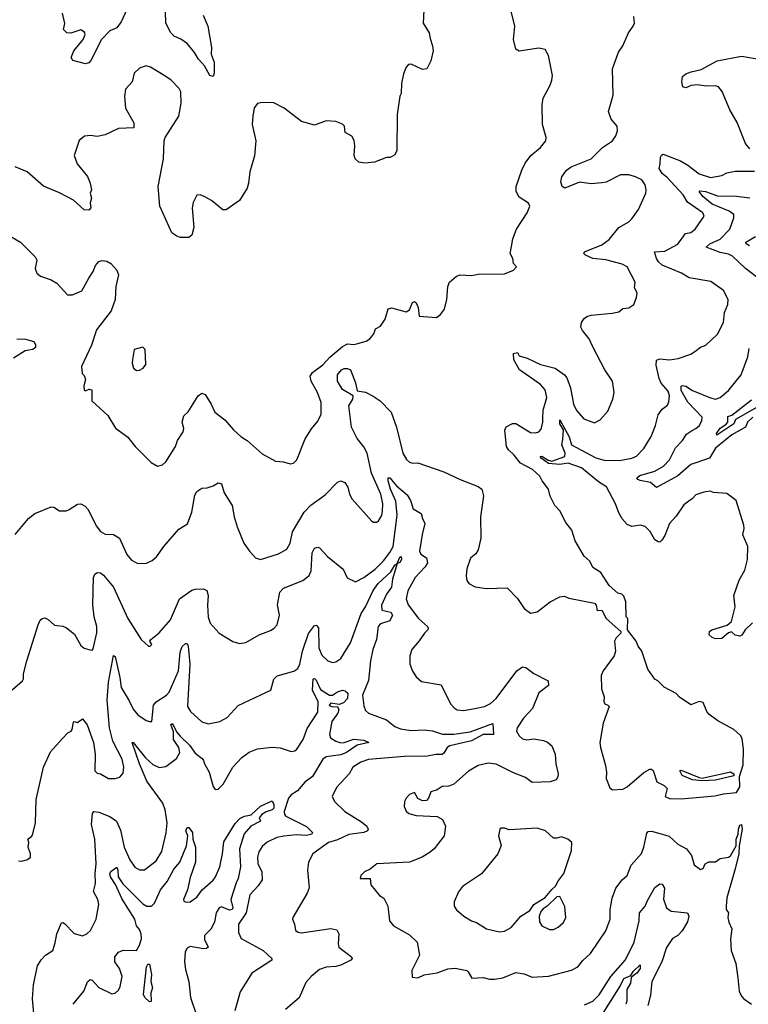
# Model space of a CAD drawing. Extents: x 1245515 to 1420776, y 606314 to 671314.
# Tile 91 of 256: x 1316472 to 1320926, y 621035 to 627056. Entities that reach past the tile are written whole.
import ezdxf

# ---------------------------------------------------------------- set-up
doc = ezdxf.new("R2010")
doc.units = 0

msp = doc.modelspace()

# ---------------------------------------------------------------- linework, layer by layer
at = {"layer": '0CON10XD'}
for points in [[(1318943, 627113), (1318938.1, 627035), (1318976, 626975), (1318980.7, 626940.7), (1318996.4, 626896.4), (1318998.8, 626865), (1318985.8, 626804.2), (1318960, 626755), (1318935, 626751.2), (1318865, 626783.3), (1318849.3, 626780.7), (1318834.2, 626765.8), (1318818, 626725), (1318806.2, 626665), (1318803.8, 626605), (1318795, 626587.5), (1318778.6, 626475), (1318776.7, 626255), (1318765, 626230), (1318736.4, 626213.6), (1318715, 626213.3), (1318640, 626185), (1318581.7, 626178.3), (1318545, 626183.8), (1318523.8, 626205), (1318516.1, 626226.1), (1318521.4, 626285), (1318517.3, 626317.3), (1318502.7, 626342.7), (1318462.5, 626365), (1318456.7, 626405), (1318445, 626416.2), (1318405, 626432), (1318345, 626436.2), (1318275, 626410), (1318195, 626434), (1318088.8, 626515), (1318026.4, 626546.4), (1317955, 626550), (1317926.4, 626543.6), (1317905, 626517.5), (1317897.5, 626465), (1317893.3, 626415), (1317915.5, 626314.5), (1317907.2, 626222.8), (1317878.1, 626125), (1317871.4, 626055), (1317862, 626025), (1317815, 625950), (1317733.9, 625893.9), (1317712.9, 625892.9), (1317645, 625949.2), (1317600, 625975), (1317575, 625983.8), (1317555, 625983.3), (1317532.7, 625937.3), (1317526.1, 625903.9), (1317536.7, 625785), (1317525, 625737.5), (1317505, 625723.3), (1317455, 625723.8), (1317431.7, 625731.7), (1317402.1, 625752.1), (1317328.6, 625915), (1317317.8, 626035), (1317350.5, 626205), (1317355.8, 626315), (1317362, 626335), (1317444.4, 626465), (1317459.4, 626545), (1317457.1, 626615), (1317446.2, 626635), (1317395, 626688.8), (1317355, 626713.8), (1317272.5, 626765), (1317245, 626773.3), (1317205, 626758.8), (1317171.7, 626728.3), (1317158.8, 626675), (1317118.3, 626631.7), (1317112, 626585), (1317118.8, 626515), (1317170, 626425), (1317170, 626395), (1317075, 626390), (1316995, 626351.2), (1316945, 626341.2), (1316905, 626346.7), (1316867, 626343), (1316835, 626317.5), (1316805.8, 626225), (1316823.8, 626175), (1316885.7, 626095.7), (1316902.5, 626055), (1316910, 626015), (1316903.3, 625995), (1316910, 625965), (1316903.3, 625935), (1316907.5, 625905), (1316895, 625890), (1316865, 625893.3), (1316801.2, 625951.2), (1316715, 625996.2), (1316617.7, 626037.7), (1316516.7, 626125), (1316445, 626155.7)], [(1317128.8, 627121.2), (1317091.7, 627041.7), (1317065, 627006.2), (1317023.2, 626986.8), (1316972, 626935), (1316907.5, 626805), (1316895, 626792.5), (1316873.6, 626786.4), (1316796.4, 626806.4), (1316786.7, 626825), (1316802, 626865), (1316860.4, 626935), (1316871.5, 626965), (1316868.7, 626978.7), (1316845, 626993.3), (1316785, 626972.5), (1316760, 626975), (1316740, 626995), (1316747, 627033), (1316732.5, 627095)], [(1317315, 624326.2), (1317345, 624333.3), (1317365, 624352.5), (1317423.8, 624445), (1317437.6, 624482.4), (1317470.8, 624535), (1317474.3, 624555), (1317465.8, 624595), (1317475, 624632.5), (1317502, 624658), (1317563.5, 624756.5), (1317585, 624772.9), (1317605, 624764), (1317642.5, 624705), (1317665.5, 624655.5), (1317725, 624609.4), (1317778.1, 624548.1), (1317825.4, 624505.4), (1317861.7, 624481.7), (1317955, 624400), (1318035, 624356.2), (1318085, 624351.4), (1318125, 624339.2), (1318145, 624343.8), (1318165.8, 624365), (1318217.2, 624492.8), (1318255.7, 624554.3), (1318295, 624600), (1318315.6, 624644.4), (1318314.2, 624715), (1318292.9, 624775), (1318254.3, 624845), (1318247.5, 624875), (1318261.4, 624898.6), (1318325, 624945.8), (1318367.5, 624992.5), (1318445, 625058.1), (1318475, 625072.9), (1318515, 625070), (1318540, 625075), (1318589.5, 625090.5), (1318613.3, 625105), (1318636.2, 625135), (1318647.5, 625165), (1318677.7, 625182.3), (1318706.1, 625223.9), (1318725, 625287.5), (1318745, 625293.3), (1318835, 625270), (1318855, 625282), (1318873.1, 625326.9), (1318885, 625332.5), (1318895, 625324), (1318907.3, 625295), (1318915, 625242.5), (1319020, 625235), (1319045, 625252.5), (1319068.8, 625285), (1319083.3, 625345), (1319089.2, 625425), (1319098.8, 625451.2), (1319141.7, 625488.3), (1319165, 625496.2), (1319235, 625491.2), (1319275, 625500), (1319435, 625501.2), (1319490, 625525), (1319510, 625545), (1319490, 625565), (1319486.7, 625595), (1319470, 625625), (1319479.3, 625669.3), (1319487.1, 625715), (1319510, 625775), (1319573.8, 625875), (1319590, 625915), (1319583, 625933), (1319525, 625970), (1319507.5, 626005), (1319508, 626035), (1319540.8, 626135), (1319562.4, 626177.6), (1319596, 626225), (1319656.7, 626275), (1319688.8, 626315), (1319691.2, 626335), (1319668, 626415), (1319665.8, 626535), (1319672, 626575), (1319714, 626655), (1319726, 626685), (1319729.2, 626715), (1319705.7, 626835.7), (1319685, 626873.3), (1319645, 626881.2), (1319525, 626864), (1319504.3, 626874.3), (1319490.8, 626935), (1319498.6, 627015), (1319477.3, 627107.3)], [(1317592.6, 627082.6), (1317622, 627015), (1317644.2, 626885), (1317643.3, 626845), (1317660.6, 626795), (1317661.7, 626728.3), (1317655, 626707.5), (1317635, 626713.8), (1317602.6, 626772.6), (1317565, 626814), (1317540.8, 626855), (1317497.7, 626907.7), (1317456.4, 626936.4), (1317416, 626955), (1317395, 626974.2), (1317364.3, 627035), (1317362.9, 627105)], [(1317654.4, 624205.6), (1317685, 624223.8), (1317705, 624216.7), (1317722, 624162), (1317771.8, 624085), (1317783.8, 624015), (1317802.1, 623955), (1317842.5, 623855), (1317876.2, 623805), (1317914.3, 623764.3), (1317944.2, 623754.2), (1318055, 623788.9), (1318105, 623818.6), (1318124.6, 623855.4), (1318139.7, 623925), (1318211.1, 624045), (1318252, 624088), (1318340.2, 624149.8), (1318415, 624228), (1318434.2, 624235.8), (1318460, 624225), (1318477.3, 624197.3), (1318488, 624155), (1318505, 624123.3), (1318625, 623990), (1318635, 623983.8), (1318655, 623983.8), (1318665, 623991.2), (1318685, 624023.8), (1318690.3, 624050.3), (1318691.1, 624095), (1318678.8, 624155), (1318621.8, 624281.8), (1318595.7, 624405.7), (1318575, 624444.2), (1318535, 624494.4), (1318499.6, 624565), (1318484.7, 624695), (1318509, 624735), (1318510.4, 624755), (1318444.5, 624795), (1318414, 624845), (1318415, 624883.8), (1318438.6, 624915), (1318455, 624923.3), (1318475, 624923.6), (1318494.3, 624915), (1318525.2, 624835), (1318535.3, 624785.3), (1318585, 624777.2), (1318632.8, 624752.8), (1318675, 624724.3), (1318742.9, 624655), (1318774.7, 624564.7), (1318814.7, 624404.7), (1318835.7, 624365.7), (1318855, 624350), (1318875, 624343.3), (1318905, 624346.7), (1319065, 624291.4), (1319165, 624244), (1319275, 624202), (1319297.5, 624185), (1319307.1, 624145), (1319290, 624015), (1319291.1, 623885), (1319275.5, 623814.5), (1319259.8, 623790.2), (1319227.3, 623762.7), (1319205, 623697.5), (1319200.8, 623655), (1319205.9, 623625.9), (1319217.3, 623607.3), (1319257.3, 623587.3), (1319325, 623577.5), (1319451.7, 623581.7), (1319515.7, 623515.7), (1319556.1, 623456.1), (1319595, 623427.5), (1319635.9, 623434.1), (1319714.2, 623495.8), (1319774.1, 623525.9), (1319800.7, 623530.7), (1319829.2, 623519.2), (1319985, 623487.5), (1319996.7, 623475), (1320003.3, 623443.3), (1320030, 623445), (1320057.5, 623395), (1320147.5, 623315), (1320146.7, 623305), (1320118, 623275), (1320109.2, 623255), (1320114.2, 623195), (1320106, 623165), (1320038.8, 623075), (1320027.5, 623045), (1320028.8, 622965), (1320046.1, 622916.1), (1320043.6, 622883.6), (1320050.7, 622870.7), (1320065, 622866.7), (1320076.2, 622855), (1320039.2, 622755), (1320019.2, 622635), (1320022.5, 622605), (1320054, 622495), (1320060, 622455), (1320056.7, 622415), (1320079.3, 622359.3), (1320096.4, 622346.4), (1320159.5, 622350.5), (1320186.1, 622363.9), (1320287.7, 622452.3), (1320325, 622473.3), (1320335, 622473.3), (1320343.9, 622463.9), (1320367.5, 622395), (1320412.3, 622372.3), (1320430, 622355), (1320417.5, 622305), (1320443.8, 622293.8), (1320515, 622291.6), (1320721.2, 622308.8), (1320775, 622322.9), (1320855, 622330), (1320874.5, 622365.5), (1320872.2, 622427.8), (1320895, 622500), (1320896, 622594), (1320889.4, 622659.4), (1320879.5, 622679.5), (1320837.5, 622715), (1320739.1, 622769.1), (1320685, 622810), (1320672.5, 622825), (1320650.5, 622880.5), (1320625, 622886), (1320575, 622866.7), (1320505, 622913.8), (1320485, 622936.2), (1320412.5, 622975), (1320373, 623013), (1320355, 623022.5), (1320312.5, 623085), (1320276, 623195), (1320253.3, 623225), (1320240, 623255), (1320187.5, 623325), (1320190, 623395), (1320180, 623405), (1320177.5, 623495), (1320165, 623530), (1320152.5, 623542.5), (1320129.3, 623549.3), (1320076.1, 623596.1), (1320023.8, 623675), (1319976.7, 623705), (1319956.7, 623745), (1319923.3, 623775), (1319868.3, 623868.3), (1319847.5, 623935), (1319811.7, 623981.7), (1319775, 624052.5), (1319744.3, 624084.3), (1319715, 624142.5), (1319704, 624185), (1319666, 624235), (1319652.5, 624265), (1319607.5, 624305), (1319533.2, 624343.2), (1319495, 624391.9), (1319459.5, 624425), (1319448.5, 624445), (1319437.1, 624545), (1319445, 624566), (1319485, 624585.8), (1319505, 624585.6), (1319595, 624530.8), (1319625, 624528.8), (1319645, 624536.2), (1319659.1, 624550.9), (1319671.1, 624595), (1319669.8, 624620.2), (1319672.7, 624667.3), (1319694, 624745), (1319685, 624791.4), (1319656.5, 624825), (1319527.1, 624915), (1319493.3, 624975), (1319490, 625015), (1319515, 625020), (1319525, 625000), (1319575, 624986.2), (1319655, 624948), (1319744.7, 624924.7), (1319803.6, 624883.6), (1319817.1, 624865), (1319839.5, 624805), (1319857.5, 624705), (1319876, 624665), (1319921.2, 624615), (1319985, 624590.8), (1320021.3, 624608.7), (1320068.3, 624661.7), (1320098.1, 624735), (1320106.9, 624776.9), (1320095.8, 624845), (1320048.6, 624915), (1319975.7, 625055.7), (1319952.9, 625105), (1319911.9, 625155), (1319902.5, 625175), (1319905.9, 625204.1), (1319922.3, 625227.7), (1319938.8, 625241.2), (1319965, 625249.2), (1320095, 625260.8), (1320135, 625270), (1320159.5, 625290.5), (1320195.8, 625294.2), (1320227.5, 625315), (1320243, 625357), (1320246.7, 625385), (1320231.2, 625415), (1320235, 625450), (1320185.8, 625545), (1320155, 625560), (1320055, 625586.9), (1319975, 625595.6), (1319930, 625615), (1319920, 625625), (1319924.4, 625635.6), (1320031.1, 625678.9), (1320075, 625711.9), (1320135, 625784), (1320195, 625820), (1320215, 625838.8), (1320254.2, 625895.8), (1320299.2, 625995), (1320302.5, 626015), (1320296, 626045), (1320275, 626075.8), (1320236.7, 626095), (1320196.2, 626106.2), (1320145, 626106.1), (1320057.1, 626062.9), (1320031.8, 626058.2), (1319965, 626052.3), (1319895, 626061.3), (1319805, 626024.7), (1319788.8, 626035), (1319779.6, 626065), (1319787.3, 626095), (1319814.3, 626135), (1319844.2, 626155.8), (1319965, 626205.4), (1320035, 626274.5), (1320095.7, 626315), (1320115.8, 626345), (1320126, 626375), (1320123.8, 626405), (1320087.7, 626447.7), (1320070.8, 626495), (1320100, 626595), (1320095.8, 626755), (1320132.3, 626857.7), (1320160, 626895), (1320193.8, 626975), (1320223.3, 627015), (1320230, 627035), (1320226.7, 627075)], [(1320936.2, 626266.2), (1320909.5, 626299.5), (1320857.9, 626427.9), (1320814.1, 626505), (1320765.6, 626615.6), (1320744.2, 626644.2), (1320725, 626651.4), (1320671.1, 626648.9), (1320613.7, 626656.3), (1320577.8, 626652.2), (1320545, 626638), (1320525.9, 626645.9), (1320520.6, 626675), (1320525, 626708.8), (1320543.8, 626725), (1320577.3, 626737.3), (1320638.9, 626751.1), (1320736.4, 626803.6), (1320885, 626831.5), (1321005, 626811.2)], [(1320951.7, 623368.3), (1320906.9, 623325), (1320887.6, 623292.4), (1320875, 623286), (1320845, 623291.2), (1320823, 623313), (1320805, 623306.7), (1320765, 623272), (1320725, 623270), (1320705, 623277.5), (1320687.5, 623295), (1320690, 623315), (1320703.3, 623325), (1320797.5, 623352.5), (1320823.3, 623376.7), (1320846.2, 623465), (1320838.6, 623535), (1320870.9, 623629.1), (1320905, 623688.8), (1320920.8, 623755), (1320923.6, 623833.6), (1320892.5, 623905), (1320902, 623945), (1320899.2, 623965), (1320852.5, 624115), (1320795, 624159.2), (1320713.8, 624163.8), (1320693.3, 624173.3), (1320655, 624167.1), (1320605, 624150.8), (1320585, 624128), (1320531.7, 624088.3), (1320485, 624019.2), (1320443.6, 623975), (1320415, 623901.2), (1320397.6, 623872.4), (1320385, 623861.2), (1320375, 623862), (1320355, 623876), (1320326.3, 623926.3), (1320295, 623955.8), (1320265, 623964.2), (1320215, 623957.1), (1320185, 623968.1), (1320155, 624004.3), (1320135, 624040.8), (1320114.5, 624094.5), (1320059.9, 624199.9), (1320010.5, 624230.5), (1319905.6, 624315), (1319825, 624343.4), (1319773.9, 624336.1), (1319705, 624342.2), (1319659.1, 624375), (1319654.7, 624385.3), (1319665, 624387.5), (1319702.3, 624362.3), (1319725, 624355.2), (1319803.8, 624385), (1319806.9, 624405), (1319785.8, 624455), (1319791.9, 624488.1), (1319796.9, 624546.9), (1319773.1, 624585), (1319775, 624608.1), (1319831.6, 624505), (1319844.6, 624455), (1319995, 624376.7), (1320045, 624362.9), (1320138.9, 624361.1), (1320213.3, 624375), (1320243.1, 624386.9), (1320287.2, 624432.8), (1320332.2, 624507.8), (1320359.4, 624575), (1320375, 624640), (1320399.2, 624675), (1320432, 624698), (1320441.4, 624718.6), (1320443.9, 624755), (1320437.3, 624785), (1320393.7, 624833.7), (1320381, 624861), (1320363.1, 624943.1), (1320365.6, 624974.4), (1320385, 624981.9), (1320445, 624976.5), (1320496.6, 624983.4), (1320575, 625010), (1320607, 625033), (1320635, 625053.3), (1320667.5, 625065), (1320737.5, 625132.5), (1320774, 625205), (1320780.6, 625265), (1320800.6, 625315), (1320804.2, 625345), (1320775, 625398.8), (1320696.7, 625455), (1320565, 625476.7), (1320517.5, 625505), (1320399.6, 625555), (1320376.8, 625575), (1320364.7, 625595), (1320353.6, 625636.4), (1320415, 625640.8), (1320495, 625682.7), (1320541.9, 625748.1), (1320575, 625753.3), (1320600.8, 625775), (1320656, 625855), (1320649.2, 625875), (1320555, 625940.2), (1320528.8, 625985), (1320429.5, 626090.5), (1320399.7, 626115), (1320380.5, 626145), (1320388.4, 626175), (1320388.8, 626215), (1320395, 626227.9), (1320405, 626232.5), (1320511.6, 626191.6), (1320556.7, 626166.7), (1320625, 626112.2), (1320695, 626090), (1320765, 626102.5), (1320795, 626120), (1320845, 626129.4), (1320965, 626128.8)], [(1321040, 625435), (1320908.5, 625535), (1320830.2, 625610.2), (1320805, 625620.9), (1320755, 625631.2), (1320669.2, 625665), (1320690.6, 625685), (1320755, 625712.6), (1320813.9, 625775), (1320838.8, 625845), (1320837.3, 625865), (1320809.3, 625885), (1320705, 625927.1), (1320648, 625975), (1320626, 626005), (1320630.3, 626009.7), (1320664, 626005), (1320738.1, 625978.1), (1320855, 625977), (1320935, 625965.9)], [(1316393.3, 625745), (1316476.7, 625695), (1316565.8, 625605), (1316576, 625585), (1316566, 625535), (1316576.2, 625505), (1316598.3, 625488.3), (1316664.5, 625464.5), (1316698.8, 625445), (1316763.9, 625373.9), (1316795, 625373.8), (1316852.3, 625397.7), (1316894, 625475), (1316920, 625515), (1316935, 625553.3), (1316955, 625576.2), (1316975, 625583.8), (1317005, 625580), (1317030, 625565), (1317066.2, 625525), (1317076.2, 625495), (1317060.5, 625425), (1317055.5, 625345), (1317030.9, 625275), (1316941.8, 625158.2), (1316910, 625065), (1316850, 624935), (1316853, 624893), (1316865, 624880), (1316873.3, 624855), (1316864, 624816), (1316865, 624790), (1316875, 624786.7), (1316897, 624797), (1316913, 624793), (1316913.3, 624725), (1317010, 624635), (1317057.3, 624557.3), (1317131.2, 624505), (1317178.6, 624445), (1317275, 624348.8), (1317315, 624326.2)], [(1320933.5, 625673.5), (1320912.5, 625685), (1320912, 625695), (1320971.1, 625728.9)], [(1316454.7, 625104.7), (1316508.3, 625101.7), (1316557.3, 625087.3), (1316568.8, 625068.8), (1316568.8, 625051.2), (1316551.3, 625038.7), (1316505, 625029.8), (1316433.1, 624985)], [(1317185, 624910), (1317205, 624913.3), (1317227.5, 624925), (1317243, 624947), (1317238.3, 625038.3), (1317225, 625052.5), (1317171.7, 625038.3), (1317161.7, 624978.3), (1317158.8, 624955), (1317166.7, 624925), (1317185, 624910)], [(1320955, 624625.7), (1320921.1, 624595), (1320909.4, 624565), (1320825, 624516.8), (1320725.9, 624435), (1320688.8, 624375), (1320575, 624336.3), (1320495, 624265.7), (1320365, 624195.7), (1320329.2, 624225), (1320265, 624237.8), (1320250, 624245), (1320244.5, 624255), (1320262.3, 624267.7), (1320355, 624295.7), (1320407.5, 624325), (1320444, 624365), (1320481.9, 624438.1), (1320525, 624481.9), (1320548.5, 624521.5), (1320578.5, 624541.5), (1320605.7, 624555), (1320627.5, 624575), (1320642.7, 624605), (1320644.5, 624625), (1320557.3, 624717.3), (1320515, 624787.8), (1320515, 624814.3), (1320525, 624819.6), (1320545, 624814.8), (1320585, 624789.1), (1320695, 624742.4), (1320725, 624735.5), (1320755.3, 624744.7), (1320805, 624788.9), (1320882.9, 624885), (1320923.8, 624995), (1320931.5, 625045)], [(1320993.9, 624695), (1320848.1, 624611.9), (1320837.3, 624585), (1320734.6, 624514.6), (1320731.5, 624525), (1320755, 624558.5), (1320789.8, 624580.2), (1320801.8, 624595), (1320800.6, 624629.4), (1320825, 624636.4), (1320945, 624731.5)], [(1316425, 622958.8), (1316488, 623012), (1316495.6, 623025), (1316494.4, 623055), (1316514.6, 623135.4), (1316584, 623355), (1316596.4, 623383.6), (1316610, 623395), (1316625, 623397.5), (1316645, 623387.5), (1316685, 623352.5), (1316735, 623346.2), (1316757.3, 623337.3), (1316807.3, 623297.3), (1316845, 623230), (1316865, 623213.3), (1316893.8, 623203.8), (1316915, 623201.2), (1316921.2, 623208.8), (1316944, 623306), (1316944, 623346), (1316927.6, 623405), (1316918.3, 623475), (1316923.6, 623645), (1316930.4, 623665), (1316944.7, 623675.3), (1316965, 623672.9), (1316985, 623660), (1317044.5, 623585), (1317133.1, 623395), (1317215, 623266.2), (1317260, 623225), (1317270, 623225), (1317280, 623235), (1317267.5, 623255), (1317273.6, 623266.4), (1317325, 623306.7), (1317393.3, 623385), (1317448.5, 623515), (1317525, 623566.9), (1317545, 623573.8), (1317595, 623576.5), (1317616.9, 623565), (1317623.8, 623535), (1317619.5, 623475), (1317623.2, 623403.2), (1317636, 623365), (1317691.2, 623305), (1317775, 623252.5), (1317815, 623240.8), (1317855, 623247.5), (1317936.4, 623293.6), (1318005, 623321.4), (1318028, 623335), (1318045.5, 623354.5), (1318059.2, 623415), (1318047.7, 623477.7), (1318062.9, 623555), (1318085, 623579.4), (1318203.6, 623626.4), (1318242.4, 623657.6), (1318253.6, 623686.4), (1318259.6, 623795), (1318275, 623824), (1318295, 623830), (1318305, 623826), (1318353.5, 623773.5), (1318449.2, 623695), (1318473, 623643), (1318525, 623617.5), (1318575, 623644.4), (1318645, 623695.3), (1318695, 623746.1), (1318735, 623797.5), (1318755.2, 623835), (1318780.1, 624025), (1318772, 624112), (1318738.4, 624185), (1318723.8, 624235), (1318725, 624254), (1318735, 624254.5), (1318775.9, 624205), (1318839.9, 624149.9), (1318861.3, 624115), (1318876.9, 624065), (1318927, 624037), (1318934.1, 624005), (1318949.6, 623975), (1318931.7, 623908.3), (1318916.7, 623805), (1318925, 623787.5), (1318958.6, 623765), (1318964.5, 623735), (1318950.9, 623709.1), (1318889.6, 623645), (1318845, 623562.9), (1318834.7, 623515), (1318846.8, 623476.8), (1318910.9, 623395), (1318965, 623345.7), (1318969.2, 623335), (1318968, 623325), (1318946, 623305), (1318915, 623257.5), (1318870, 623205), (1318856.2, 623165), (1318858, 623115), (1318872.3, 623072.3), (1318895, 623037.5), (1318928.3, 623008.3), (1319047.7, 622987.7), (1319105, 622873.3), (1319127.6, 622847.6), (1319146.6, 622836.6), (1319185, 622831.5), (1319255, 622842.9), (1319313, 622857), (1319349.4, 622875), (1319384.4, 622905), (1319510.6, 623075), (1319545, 623097.8), (1319565.5, 623095.5), (1319615, 623058.6), (1319702, 623012), (1319705.6, 622984.4), (1319645, 622940), (1319606.4, 622843.6), (1319552.2, 622785), (1319513.6, 622726.4), (1319510, 622705), (1319525, 622676), (1319545, 622658.6), (1319571.7, 622651.7), (1319615, 622658.9), (1319675, 622648.6), (1319698.9, 622638.9), (1319724.3, 622615), (1319745.6, 622565), (1319750, 622505), (1319762.9, 622445), (1319762.5, 622425), (1319751.7, 622408.3), (1319715, 622394.5), (1319605, 622390.5), (1319565, 622422.2), (1319490.2, 622450.2), (1319385, 622502.9), (1319335, 622508.6), (1319275, 622495.8), (1319215, 622460), (1319125, 622380.8), (1319095, 622368), (1319055, 622366), (1319025, 622347.1), (1318986.2, 622335), (1318971.4, 622295), (1318958, 622282), (1318935, 622280), (1318905, 622292.5), (1318885, 622330), (1318855, 622318), (1318834, 622295), (1318824, 622275), (1318822.9, 622245), (1318835, 622216.2), (1318851.4, 622201.4), (1318895, 622190), (1319025, 622182.5), (1319055.8, 622165), (1319074.3, 622125), (1319066, 622065), (1319005, 621986), (1318981.2, 621965), (1318933.3, 621935), (1318855.5, 621904.5), (1318655, 621894), (1318615, 621861.2), (1318580, 621845), (1318558, 621822), (1318553.3, 621805), (1318614, 621804), (1318619.2, 621765), (1318670.7, 621700.7), (1318697.5, 621685), (1318723.3, 621635), (1318733.3, 621545), (1318758, 621515), (1318855, 621459.2), (1318901.2, 621415), (1318916.2, 621335), (1318868.3, 621241.7), (1318870.7, 621200.7), (1318905, 621196.7), (1318945, 621216.2), (1319025, 621228), (1319088.8, 621251.2), (1319135, 621256.9), (1319205, 621240.8), (1319214.3, 621234.3), (1319235.8, 621195.8), (1319305, 621198), (1319345, 621188), (1319375, 621188), (1319425, 621196), (1319505, 621228.8), (1319555, 621221.2), (1319605, 621200), (1319705, 621206.9), (1319845.5, 621244.5), (1319885, 621264.3), (1319915, 621302.5), (1319961.1, 621345), (1320055.7, 621485), (1320081.4, 621555), (1320082.2, 621615), (1320094.2, 621685), (1320115.8, 621745), (1320154.3, 621795.7), (1320185, 621822), (1320209.4, 621885), (1320273.7, 621956.3), (1320288.5, 621995), (1320305, 622081.2), (1320315, 622090.8), (1320335, 622094.3), (1320385, 622079.4), (1320443.2, 622063.2), (1320496, 622015), (1320547.5, 621985), (1320580, 621945), (1320595, 621887.5), (1320635, 621860), (1320650, 621865), (1320663.3, 621895), (1320684.1, 621905.9), (1320725, 621906.7), (1320753.4, 621926.6), (1320805, 621934.8), (1320817.1, 621942.9), (1320852.1, 622005), (1320851.2, 622045), (1320864.1, 622075), (1320865.5, 622105.5), (1320875, 622130), (1320885, 622134.2), (1320888, 622105), (1320869.5, 622005), (1320867.8, 621955), (1320847, 621863), (1320795, 621686.7), (1320790, 621635), (1320791.2, 621615), (1320806.2, 621595), (1320802, 621565), (1320807.7, 621537.7), (1320825.8, 621495.8), (1320818, 621435), (1320820.8, 621365), (1320850, 621285), (1320862.5, 621197.5), (1320871.2, 621115), (1320883.9, 621083.9), (1320898.3, 621068.3), (1320945, 621035.8)], [(1316445, 623908), (1316525, 624006), (1316565, 624036), (1316665, 624076.7), (1316680, 624075), (1316715, 624053.3), (1316755, 624053.3), (1316775, 624060), (1316825.8, 624094.2), (1316845, 624096), (1316871.3, 624081.3), (1316889.8, 624059.8), (1316939.8, 623959.8), (1316965, 623925.8), (1316995, 623910.6), (1317045, 623908.6), (1317082.5, 623885), (1317126, 623785), (1317155, 623751.2), (1317195, 623731.2), (1317247.5, 623732.5), (1317280.9, 623749.1), (1317308.2, 623771.8), (1317353.1, 623835), (1317445, 623941.2), (1317498, 623972), (1317523.6, 624045), (1317542, 624148), (1317555, 624171.2), (1317585, 624192), (1317617.7, 624192.3), (1317654.4, 624205.6)], [(1316730.8, 622659.2), (1316765.9, 622694.1), (1316786.7, 622705), (1316793.3, 622715), (1316800, 622760), (1316805, 622763.8), (1316825, 622757.5), (1316855, 622781.2), (1316885, 622743.3), (1316923.8, 622635), (1316933.8, 622565), (1316932, 622462), (1316945, 622447.5), (1316965, 622443.3), (1317015, 622416.2), (1317055, 622416), (1317085, 622423.8), (1317105, 622447.5), (1317109.4, 622485), (1317098.1, 622535), (1317041.9, 622645), (1317021.5, 622725), (1317006.7, 622895), (1317015.7, 623005), (1317045, 623167.5), (1317055, 623162.5), (1317085, 623033.8), (1317092.5, 622972.5), (1317140.4, 622890.4), (1317165, 622839.2), (1317195, 622805.7), (1317245, 622771.2), (1317265, 622763.3), (1317280, 622765), (1317290.6, 622865), (1317307.1, 622885), (1317369.4, 622925), (1317385, 622942.9), (1317441.7, 623075), (1317452.4, 623187.6), (1317465, 623222.1), (1317485, 623240.9), (1317495, 623240.6), (1317500.9, 623225), (1317511.9, 623115), (1317497.8, 622855), (1317516.9, 622825), (1317585, 622762.7), (1317625, 622750.3), (1317696.4, 622763.6), (1317740.7, 622789.3), (1317807.4, 622862.6), (1317946.7, 622926.7), (1318007.5, 622955), (1318026.1, 623023.9), (1318045, 623043.3), (1318148.3, 623071.7), (1318172, 623088), (1318184.5, 623115), (1318201.6, 623195), (1318237.1, 623302.9), (1318275, 623350.6), (1318285, 623352.9), (1318297.9, 623337.9), (1318300.9, 623215), (1318319.1, 623169.1), (1318355, 623136), (1318385, 623126), (1318405, 623128.8), (1318435, 623149.2), (1318493.8, 623245), (1318559.1, 623425), (1318585.5, 623465), (1318632.9, 623565), (1318662.9, 623607.1), (1318740.4, 623679.6), (1318765, 623720), (1318780, 623730), (1318795, 623770), (1318805, 623772.9), (1318806.9, 623755), (1318795, 623737.5), (1318780, 623730), (1318751.6, 623635), (1318744.3, 623585), (1318715, 623542.2), (1318682.9, 623475), (1318685.6, 623445), (1318741.8, 623431.8), (1318752, 623415), (1318735, 623380.8), (1318678, 623362), (1318664.2, 623345), (1318652.6, 623265), (1318630, 623205), (1318615.7, 623134.3), (1318605.2, 623014.8), (1318566.9, 622925), (1318575, 622860), (1318585, 622832.5), (1318605, 622815.6), (1318713.8, 622773.8), (1318765, 622734.4), (1318799.5, 622719.5), (1318865, 622709.6), (1318945, 622713.8), (1318995, 622707.7), (1319056.4, 622686.4), (1319125, 622687), (1319225, 622701.1), (1319365, 622751.2), (1319369.2, 622685), (1319304.5, 622685.5), (1319235, 622646.1), (1319102.2, 622615), (1319085.3, 622605), (1319065, 622570), (1319055, 622563.1), (1319015, 622563.2), (1318965, 622552.7), (1318825, 622550.3), (1318605, 622532.7), (1318558, 622515), (1318508, 622485), (1318485.5, 622444.5), (1318409.1, 622360.9), (1318382, 622305), (1318396, 622275), (1318459.2, 622215), (1318560.8, 622150.8), (1318594, 622125), (1318602, 622105), (1318598.8, 622095), (1318575, 622085.6), (1318485, 622073.4), (1318415, 622041.2), (1318359.2, 622025), (1318263.1, 621955), (1318236.9, 621905), (1318230.6, 621855), (1318242.1, 621747.9), (1318229.2, 621715), (1318140.8, 621565), (1318138.8, 621555), (1318152, 621525), (1318157.3, 621487.3), (1318175, 621475.8), (1318195, 621472.2), (1318375, 621498.1), (1318411.4, 621491.4), (1318422.2, 621465), (1318418.2, 621405), (1318423.3, 621385), (1318501.2, 621325), (1318503.8, 621315), (1318496.7, 621305), (1318436, 621275), (1318405, 621266), (1318345, 621261.5), (1318305, 621248.8), (1318254, 621205), (1318221.7, 621168.3), (1318180.8, 621075), (1318096.4, 621003.6)], [(1316561.5, 620935), (1316551.1, 621068.9), (1316556.5, 621155), (1316580.5, 621269.5), (1316603.1, 621306.9), (1316629.2, 621335), (1316675, 621363.8), (1316688.9, 621411.1), (1316699.5, 621465), (1316727.3, 621532.7), (1316735, 621535.8), (1316745, 621529.2), (1316805, 621467.4), (1316855, 621454.1), (1316883.2, 621466.8), (1316903.7, 621486.3), (1316940, 621555), (1316956, 621645), (1316948.6, 621675), (1316922.2, 621725), (1316935.4, 621774.6), (1316932.3, 621835), (1316939.1, 621895), (1316931.5, 622045), (1316910.2, 622135), (1316917.9, 622202.1), (1316925, 622214), (1316955, 622209.6), (1317022.9, 622182.9), (1317062.7, 622155), (1317088.9, 622098.9), (1317109.6, 621995), (1317145, 621917.5), (1317175, 621874.3), (1317205, 621856.9), (1317235, 621856.9), (1317307.1, 621912.9), (1317340.3, 621969.7), (1317367, 622083), (1317373.1, 622145), (1317361.1, 622225), (1317347.1, 622265), (1317250, 622400), (1317203.5, 622505), (1317160, 622635), (1317165, 622635.6), (1317241.4, 622541.4), (1317285, 622500.4), (1317325, 622483.1), (1317365, 622489.4), (1317431.2, 622538.8), (1317450.2, 622575), (1317445.1, 622605.1), (1317412.6, 622655), (1317411.7, 622701.7), (1317396, 622745), (1317405, 622751.4), (1317430.8, 622700.8), (1317452, 622675), (1317509.7, 622619.7), (1317545, 622570), (1317588.3, 622538.3), (1317595.6, 622525.6), (1317601.2, 622505), (1317630.8, 622455), (1317655, 622367.5), (1317667.5, 622347.5), (1317685, 622350), (1317715, 622381.2), (1317774.4, 622485), (1317830, 622545), (1317875, 622576.7), (1317925, 622597.1), (1318015, 622608), (1318065, 622604), (1318131.2, 622581.2), (1318154.3, 622585.7), (1318165.8, 622595), (1318205.5, 622655), (1318228.6, 622721.4), (1318295, 622821.2), (1318296.4, 622885), (1318262.2, 622955), (1318265, 623024.6), (1318275, 623026.8), (1318285, 623016.6), (1318310.9, 622960.9), (1318365, 622925.5), (1318385, 622924.8), (1318415, 622945.2), (1318445, 622955.9), (1318461.7, 622951.7), (1318477.3, 622937.3), (1318475.2, 622905), (1318450.7, 622879.3), (1318425, 622869.1), (1318374.4, 622875.6), (1318363.1, 622865), (1318369.9, 622859.9)], [(1318369.9, 622859.9), (1318385, 622853.2), (1318415, 622856), (1318423.9, 622835), (1318416.8, 622815), (1318380, 622765), (1318365.7, 622685.7), (1318372.5, 622665), (1318405, 622644.5), (1318435, 622634.6), (1318455, 622635.5), (1318515, 622656.1), (1318575, 622650), (1318606, 622635), (1318535, 622619.7), (1318469.6, 622575), (1318435, 622559.6), (1318345, 622547.6), (1318324.2, 622535), (1318261.4, 622428.6), (1318215, 622394.2), (1318170.5, 622339.5), (1318132, 622315), (1318114.5, 622295.5), (1318089.6, 622215), (1318091.5, 622195), (1318099.4, 622185), (1318225, 622122.9), (1318262, 622085), (1318258, 622075), (1318225, 622067.6), (1318165, 622071.6), (1318086.9, 622063.1), (1318044, 622055), (1317985, 622025.6), (1317955, 622000.6), (1317933.6, 621966.4), (1317926.2, 621935), (1317927, 621897), (1317951.9, 621845), (1317953.6, 621796.4), (1317929.8, 621760.2), (1317879.5, 621705), (1317857.3, 621595), (1317809.5, 621525), (1317808.9, 621475), (1317825, 621437.5), (1317960, 621365), (1318013.3, 621315), (1318013.3, 621305), (1317891.2, 621225), (1317819.3, 621110.7), (1317787.5, 620995)], [(1316465, 621913.3), (1316485, 621910), (1316519.5, 621920.5), (1316537.5, 621935), (1316537.8, 621955), (1316524.3, 621995), (1316527.5, 622025), (1316522.5, 622045), (1316546.8, 622063.2), (1316553, 622077), (1316567.5, 622145), (1316572.7, 622287.3), (1316618.1, 622485), (1316660.3, 622579.7), (1316730.8, 622659.2)], [(1320645, 622402), (1320585, 622407.1), (1320521.2, 622435), (1320508.3, 622461.7), (1320515, 622466.7), (1320625, 622421.2), (1320645, 622418.8), (1320817.5, 622457.5), (1320837.5, 622445), (1320837, 622433), (1320725, 622404.6), (1320645, 622402)], [(1316798.6, 621035), (1316863.6, 621116.4), (1316886.9, 621173.1), (1316902.7, 621187.3), (1316915, 621182), (1316955, 621138.8), (1317035, 621099.2), (1317055, 621104), (1317075, 621121.2), (1317087, 621143), (1317098.8, 621205), (1317081.9, 621255), (1317053.1, 621295), (1317054.3, 621325), (1317075.6, 621354.4), (1317105, 621365.8), (1317185.6, 621365), (1317205, 621395.7), (1317216.1, 621435), (1317215.2, 621465), (1317205, 621492.9), (1317186.8, 621515), (1317175.4, 621555), (1317097.3, 621677.3), (1317057.8, 621767.8), (1317027.3, 621815), (1317023.2, 621835), (1317030.6, 621849.4), (1317065, 621874.5), (1317072.4, 621855), (1317074.8, 621814.8), (1317101.4, 621771.4), (1317225, 621648.5), (1317248.8, 621635), (1317276.9, 621635), (1317295, 621654.4), (1317333.5, 621735), (1317373.4, 621785), (1317415, 621860.5), (1317450, 621905), (1317490.7, 622005), (1317499.1, 622065), (1317487.5, 622095), (1317495, 622116.9), (1317505, 622116.9), (1317528.2, 622085), (1317530.8, 622045), (1317546, 621995), (1317546.8, 621905), (1317515, 621811.2), (1317498.2, 621735), (1317474, 621675), (1317476, 621666), (1317489.2, 621659.2), (1317515, 621661.1), (1317555, 621691.1), (1317586.4, 621735), (1317655, 621794.6), (1317669.3, 621815), (1317694.9, 621875.1), (1317712.5, 621955), (1317720.7, 622029.3), (1317789, 622141), (1317818.5, 622171.5), (1317845.5, 622184.5), (1317887.1, 622192.9), (1317943.3, 622246.7), (1318015, 622278.8), (1318026, 622256), (1318024.7, 622235), (1318015, 622224.5), (1317977.9, 622212.1), (1317952.5, 622195), (1317935.6, 622175), (1317944.2, 622155), (1317884.5, 622125), (1317843.4, 622076.6), (1317816, 621986), (1317821.9, 621875), (1317807.8, 621805), (1317795, 621778.5), (1317762.2, 621675), (1317774.7, 621625.3), (1317770.8, 621615), (1317755, 621609.8), (1317705, 621631.3), (1317690.9, 621625), (1317672.2, 621595), (1317662.6, 621537.4), (1317640.7, 621495), (1317600.8, 621455), (1317602.1, 621432.1), (1317624.3, 621385), (1317613.7, 621376.3), (1317595, 621374.7), (1317515, 621389.1), (1317495, 621377.8), (1317483.8, 621355), (1317480, 621295), (1317485, 621247.5), (1317505.5, 621175.5), (1317516.2, 621076.2), (1317551.2, 620975)], [(1319405, 621478.6), (1319435, 621482.1), (1319475.6, 621504.4), (1319535, 621573.1), (1319590.5, 621609.5), (1319615, 621646), (1319685, 621687.5), (1319725, 621737.5), (1319750.5, 621759.5), (1319762, 621785), (1319798.9, 621835), (1319846, 621975), (1319846.7, 622025), (1319823.9, 622043.9), (1319785, 622060), (1319755, 622050), (1319735, 622051.4), (1319686.6, 622096.6), (1319635, 622112.9), (1319465, 622102), (1319435, 622112.5), (1319415, 622112.5), (1319407.5, 622105), (1319400, 622065), (1319416.4, 622006.4), (1319396, 621955), (1319295, 621832), (1319178.8, 621755), (1319155, 621722.5), (1319128, 621662), (1319128.8, 621635), (1319143.3, 621613.3), (1319186.2, 621575), (1319235, 621546.2), (1319265, 621536), (1319325, 621496), (1319405, 621478.6)], [(1319925, 621031.2), (1319975, 621053.8), (1320015, 621093.5), (1320085.5, 621204.5), (1320175, 621307.8), (1320228.4, 621415), (1320259.7, 621545), (1320262, 621595), (1320295, 621635.5), (1320310.2, 621669.8), (1320355, 621748.6), (1320385, 621771.9), (1320400.3, 621770.3), (1320413.8, 621745), (1320407.6, 621677.6), (1320425.5, 621625.5), (1320455, 621604.4), (1320554.2, 621594.2), (1320562.5, 621575), (1320555, 621540), (1320521.9, 621485), (1320495.5, 621455), (1320462.2, 621437.8), (1320426.7, 621383.3), (1320396.7, 621295), (1320336.8, 621175), (1320328.7, 621091.3), (1320312.4, 621027.6)], [(1319711.7, 621491.7), (1319735, 621492), (1319764.1, 621505.9), (1319795.7, 621534.3), (1319810, 621565), (1319805, 621632.5), (1319775, 621693.3), (1319755, 621691.2), (1319697.1, 621635), (1319671.5, 621618.5), (1319657.8, 621602.2), (1319648.5, 621575), (1319648.8, 621538.8), (1319664.1, 621514.1), (1319711.7, 621491.7)], [(1317265, 621050), (1317236.2, 621076.2), (1317228.8, 621095), (1317247.9, 621265), (1317255, 621280), (1317265, 621281.2), (1317278.3, 621218.3), (1317273.2, 621175), (1317283.4, 621135), (1317272.7, 621105), (1317275, 621052.5), (1317265, 621050)], [(1320039.7, 620980.3), (1320143.9, 621146.1), (1320165, 621192.2), (1320208.6, 621211.4), (1320222.9, 621235), (1320265, 621276.7), (1320265, 621253.8), (1320245, 621224.6), (1320232.2, 621217.8), (1320210.8, 621199.2), (1320205.6, 621165), (1320183.2, 621125), (1320183.6, 621055), (1320177.5, 621035)]]:
    msp.add_lwpolyline(points, dxfattribs=at)

doc.saveas('drawing.dxf')
